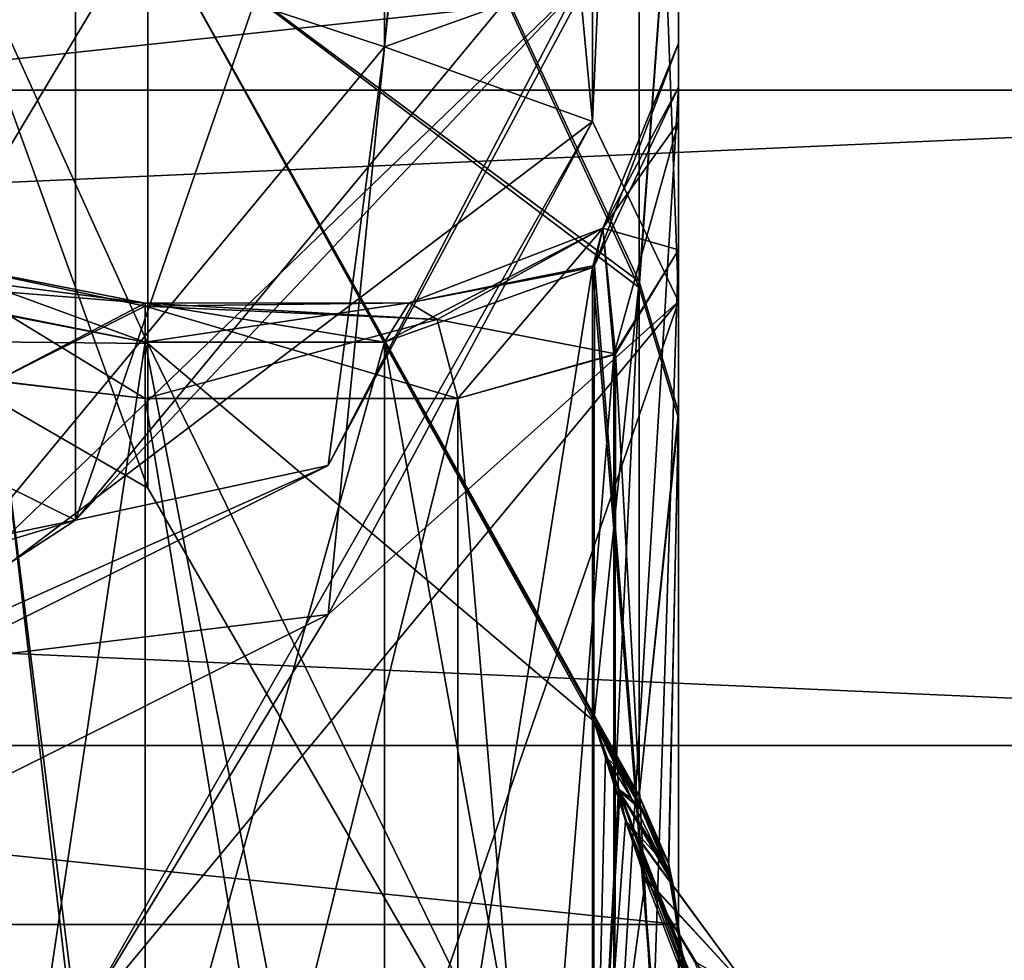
# Model space of a CAD drawing. Header units: millimetres. Extents: x -122 to 122, y -98 to 94.
# Tile 162 of 256: x -35.98 to -29.29, y -46.46 to -40.07. Entities that reach past the tile are written whole.
import ezdxf

# ---------------------------------------------------------------- set-up
doc = ezdxf.new("R2010")
doc.units = ezdxf.units.MM
doc.header["$LTSCALE"] = 26.699852
for name, color, linetype in [('2347', 7, 'CONTINUOUS'), ('2367', 7, 'CONTINUOUS'), ('2462', 7, 'CONTINUOUS'), ('2463', 7, 'CONTINUOUS'), ('2956', 7, 'CONTINUOUS'), ('2966', 7, 'CONTINUOUS'), ('2967', 7, 'CONTINUOUS'), ('2968', 7, 'CONTINUOUS'), ('2970', 7, 'CONTINUOUS'), ('2976', 7, 'CONTINUOUS'), ('3017', 7, 'CONTINUOUS'), ('3018', 7, 'CONTINUOUS'), ('3021', 7, 'CONTINUOUS'), ('3059', 7, 'CONTINUOUS'), ('3061', 7, 'CONTINUOUS'), ('3062', 7, 'CONTINUOUS'), ('3063', 7, 'CONTINUOUS'), ('3067', 7, 'CONTINUOUS'), ('3071', 7, 'CONTINUOUS'), ('3072', 7, 'CONTINUOUS'), ('3086', 7, 'CONTINUOUS'), ('3087', 7, 'CONTINUOUS'), ('3092', 7, 'CONTINUOUS'), ('3102', 7, 'CONTINUOUS'), ('3103', 7, 'CONTINUOUS'), ('3104', 7, 'CONTINUOUS'), ('3105', 7, 'CONTINUOUS'), ('3106', 7, 'CONTINUOUS'), ('3107', 7, 'CONTINUOUS'), ('3108', 7, 'CONTINUOUS'), ('3109', 7, 'CONTINUOUS'), ('3110', 7, 'CONTINUOUS'), ('3121', 7, 'CONTINUOUS'), ('3122', 7, 'CONTINUOUS'), ('3133', 7, 'CONTINUOUS'), ('3175', 7, 'CONTINUOUS'), ('3176', 7, 'CONTINUOUS'), ('3179', 7, 'CONTINUOUS'), ('3180', 7, 'CONTINUOUS'), ('3181', 7, 'CONTINUOUS'), ('3182', 7, 'CONTINUOUS'), ('3187', 7, 'CONTINUOUS'), ('3188', 7, 'CONTINUOUS'), ('3563', 7, 'CONTINUOUS'), ('3564', 7, 'CONTINUOUS'), ('3626', 7, 'CONTINUOUS'), ('3630', 7, 'CONTINUOUS'), ('3672', 7, 'CONTINUOUS'), ('3695', 7, 'CONTINUOUS'), ('4785', 7, 'CONTINUOUS'), ('4786', 7, 'CONTINUOUS')]:
    doc.layers.add(name, color=color, linetype=linetype)

msp = doc.modelspace()

# ---------------------------------------------------------------- linework, layer by layer
at = {"layer": '2347', "color": 250, "linetype": 'Continuous', "true_color": 0x323232}
for points in [[(-59, -41, 71.0141), (-59, -32.5, 56.2917), (-33.5, -25.6421, 44.4134), (-59, -41, 71.0141)], [(-45.5, -46.25, 80.1073), (-59, -41, 71.0141), (-33.5, -25.6421, 44.4134), (-45.5, -46.25, 80.1073)], [(-37.0148, -44.4926, 77.0634), (-45.5, -46.25, 80.1073), (-33.5, -25.6421, 44.4134), (-37.0148, -44.4926, 77.0634)], [(-33.5, -40.25, 69.715), (-37.0148, -44.4926, 77.0634), (-33.5, -25.6421, 44.4134), (-33.5, -40.25, 69.715)]]:
    msp.add_3dface(points, dxfattribs=at)
at = {"layer": '2367', "color": 250, "linetype": 'Continuous', "true_color": 0x323232}
for points in [[(-35.6005, -36.5395, 83.2883), (-45.5, -38.5897, 86.8394), (-35.6005, -43.4677, 79.2883), (-35.6005, -36.5395, 83.2883)], [(-31.5, -38.5179, 70.715), (-35.6005, -36.5395, 83.2883), (-35.6005, -43.4677, 79.2883), (-31.5, -38.5179, 70.715)], [(-35.6005, -43.4677, 79.2883), (-45.5, -38.5897, 86.8394), (-45.5, -45.5179, 82.8394), (-35.6005, -43.4677, 79.2883)]]:
    msp.add_3dface(points, dxfattribs=at)
at = {"layer": '2462', "color": 250, "linetype": 'Continuous', "true_color": 0x323232}
for points in [[(-33.5, -40.25, 69.715), (-33.5, -25.6421, 44.4134), (-32.0858, -25.1348, 44.7063), (-33.5, -40.25, 69.715)], [(-32.0858, -39.7427, 70.0079), (-33.5, -40.25, 69.715), (-32.0858, -25.1348, 44.7063), (-32.0858, -39.7427, 70.0079)]]:
    msp.add_3dface(points, dxfattribs=at)
at = {"layer": '2463', "color": 250, "linetype": 'Continuous', "true_color": 0x323232}
for points in [[(-31.5, -38.5179, 70.715), (-35.6005, -43.4677, 79.2883), (-32.0858, -39.7427, 70.0079), (-31.5, -38.5179, 70.715)], [(-32.0858, -39.7427, 70.0079), (-35.6005, -43.4677, 79.2883), (-33.883, -43.0962, 75.8165), (-32.0858, -39.7427, 70.0079)], [(-33.5, -40.25, 69.715), (-32.0858, -39.7427, 70.0079), (-33.883, -43.0962, 75.8165), (-33.5, -40.25, 69.715)], [(-37.0148, -44.4926, 77.0634), (-33.5, -40.25, 69.715), (-33.883, -43.0962, 75.8165), (-37.0148, -44.4926, 77.0634)], [(-37.0148, -44.4926, 77.0634), (-33.883, -43.0962, 75.8165), (-38.7929, -45.5512, 80.0686), (-37.0148, -44.4926, 77.0634)], [(-33.883, -43.0962, 75.8165), (-35.6005, -43.4677, 79.2883), (-38.7929, -45.5512, 80.0686), (-33.883, -43.0962, 75.8165)], [(-35.6005, -43.4677, 79.2883), (-45.5, -45.5179, 82.8394), (-38.7929, -45.5512, 80.0686), (-35.6005, -43.4677, 79.2883)]]:
    msp.add_3dface(points, dxfattribs=at)
at = {"layer": '2956', "color": 250, "linetype": 'Continuous', "true_color": 0x323232}
for points in [[(-59, -41, -71.0141), (-59, -32.5, -56.2917), (-33.5, -25.6421, -44.4134), (-59, -41, -71.0141)], [(-45.5, -46.25, -80.1073), (-59, -41, -71.0141), (-33.5, -25.6421, -44.4134), (-45.5, -46.25, -80.1073)], [(-37.0148, -44.4926, -77.0634), (-45.5, -46.25, -80.1073), (-33.5, -25.6421, -44.4134), (-37.0148, -44.4926, -77.0634)], [(-33.5, -40.25, -69.715), (-37.0148, -44.4926, -77.0634), (-33.5, -25.6421, -44.4134), (-33.5, -40.25, -69.715)]]:
    msp.add_3dface(points, dxfattribs=at)
at = {"layer": '2966', "color": 250, "linetype": 'Continuous', "true_color": 0x323232}
for points in [[(-35.1255, -42.2575, -49.1921), (-37.496, -41.7838, -48.3717), (-37.0148, -54.8849, -71.0634), (-35.1255, -42.2575, -49.1921)], [(-33.5, -50.6423, -63.715), (-35.1255, -42.2575, -49.1921), (-37.0148, -54.8849, -71.0634), (-33.5, -50.6423, -63.715)], [(-33.5, -42.2575, -49.1921), (-35.1255, -42.2575, -49.1921), (-33.5, -50.6423, -63.715), (-33.5, -42.2575, -49.1921)]]:
    msp.add_3dface(points, dxfattribs=at)
at = {"layer": '2967', "color": 250, "linetype": 'Continuous', "true_color": 0x323232}
for points in [[(-33, -42.6412, 46.715), (-35.1255, -42.6412, 46.715), (-35.1255, -51.1785, 37.1661), (-33, -42.6412, 46.715)], [(-33, -55.5502, 30.2445), (-33, -42.6412, 46.715), (-35.1255, -51.1785, 37.1661), (-33, -55.5502, 30.2445)], [(-33, -42.6412, -46.715), (-33, -55.5504, -30.2443), (-35.1255, -42.6412, -46.715), (-33, -42.6412, -46.715)], [(-35.1255, -42.6412, -46.715), (-33, -55.5504, -30.2443), (-35.1255, -50.6384, -37.8988), (-35.1255, -42.6412, -46.715)]]:
    msp.add_3dface(points, dxfattribs=at)
at = {"layer": '2968', "color": 250, "linetype": 'Continuous', "true_color": 0x323232}
for points in [[(-31.5, -50.1393, -36.0431), (-31.5, -41.63, -45.6071), (-31.5, -26.8189, -42.2414), (-31.5, -50.1393, -36.0431)], [(-31.5, -26.8189, -42.2414), (-31.5, -41.63, -45.6071), (-31.5, -27.0727, -42.8387), (-31.5, -26.8189, -42.2414)], [(-31.5, -38.1771, -32.3437), (-31.5, -50.1393, -36.0431), (-31.5, -26.8189, -42.2414), (-31.5, -38.1771, -32.3437)], [(-31.5, -27.0727, 42.8387), (-31.5, -50.1379, 36.0452), (-31.5, -26.8189, 42.2414), (-31.5, -27.0727, 42.8387)], [(-31.5, -26.8189, 42.2414), (-31.5, -50.1379, 36.0452), (-31.5, -38.1948, 32.322), (-31.5, -26.8189, 42.2414)], [(-31.5, -27.0727, -42.8387), (-31.5, -41.63, -45.6071), (-31.5, -27.3741, -43.4134), (-31.5, -27.0727, -42.8387)], [(-31.5, -27.3741, 43.4134), (-31.5, -50.1379, 36.0452), (-31.5, -27.0727, 42.8387), (-31.5, -27.3741, 43.4134)], [(-31.5, -40.5254, -50.1921), (-31.5, -48.9103, -64.715), (-31.5, -27.3741, -43.4134), (-31.5, -40.5254, -50.1921)], [(-31.5, -27.3741, -43.4134), (-31.5, -48.9103, -64.715), (-31.5, -41.9821, -68.715), (-31.5, -27.3741, -43.4134)], [(-31.5, -40.225, -47.895), (-31.5, -40.5254, -50.1921), (-31.5, -27.3741, -43.4134), (-31.5, -40.225, -47.895)], [(-31.5, -40.7618, -46.618), (-31.5, -40.225, -47.895), (-31.5, -27.3741, -43.4134), (-31.5, -40.7618, -46.618)], [(-31.5, -41.63, -45.6071), (-31.5, -40.7618, -46.618), (-31.5, -27.3741, -43.4134), (-31.5, -41.63, -45.6071)], [(-31.5, -41.63, 45.6071), (-31.5, -50.1379, 36.0452), (-31.5, -27.3741, 43.4134), (-31.5, -41.63, 45.6071)], [(-31.5, -40.7618, 46.618), (-31.5, -41.63, 45.6071), (-31.5, -27.3741, 43.4134), (-31.5, -40.7618, 46.618)], [(-31.5, -40.225, 47.895), (-31.5, -40.7618, 46.618), (-31.5, -27.3741, 43.4134), (-31.5, -40.225, 47.895)], [(-31.5, -41.9821, 68.715), (-31.5, -40.225, 47.895), (-31.5, -27.3741, 43.4134), (-31.5, -41.9821, 68.715)], [(-31.5, -42.7325, -26.0285), (-31.5, -50.1393, -36.0431), (-31.5, -38.1771, -32.3437), (-31.5, -42.7325, -26.0285)], [(-31.5, -50.1379, 36.0452), (-31.5, -56.4945, 24.9284), (-31.5, -38.1948, 32.322), (-31.5, -50.1379, 36.0452)], [(-31.5, -38.1948, 32.322), (-31.5, -56.4945, 24.9284), (-31.5, -42.7745, 25.9603), (-31.5, -38.1948, 32.322)], [(-31.5, -40.5254, 50.1921), (-31.5, -40.225, 47.895), (-31.5, -41.9821, 68.715), (-31.5, -40.5254, 50.1921)], [(-31.5, -48.9103, 64.715), (-31.5, -40.5254, 50.1921), (-31.5, -41.9821, 68.715), (-31.5, -48.9103, 64.715)], [(-31.5, -56.4956, -24.9259), (-31.5, -50.1393, -36.0431), (-31.5, -42.7325, -26.0285), (-31.5, -56.4956, -24.9259)], [(-31.5, -46.2967, -18.979), (-31.5, -56.4956, -24.9259), (-31.5, -42.7325, -26.0285), (-31.5, -46.2967, -18.979)], [(-31.5, -42.7745, 25.9603), (-31.5, -56.4945, 24.9284), (-31.5, -49.5544, 20.1647), (-31.5, -42.7745, 25.9603)], [(-31.5, -46.2967, 18.979), (-31.5, -42.7745, 25.9603), (-31.5, -49.5544, 20.1647), (-31.5, -46.2967, 18.979)], [(-31.5, -49.5544, -20.1647), (-31.5, -56.4956, -24.9259), (-31.5, -46.2967, -18.979), (-31.5, -49.5544, -20.1647)]]:
    msp.add_3dface(points, dxfattribs=at)
at = {"layer": '2970', "color": 250, "linetype": 'Continuous', "true_color": 0x323232}
for points in [[(-31.7679, -37.4053, 31.7074), (-31.7679, -41.8873, 25.4946), (-35.1084, -34.6656, 25.8622), (-31.7679, -37.4053, 31.7074)], [(-35.1084, -34.6656, 25.8622), (-31.7679, -41.8873, 25.4946), (-35.1084, -39.3611, 17.9239), (-35.1084, -34.6656, 25.8622)], [(-35.1084, -34.6656, -25.8623), (-35.1084, -39.3611, -17.9239), (-31.7679, -41.8463, -25.5618), (-35.1084, -34.6656, -25.8623)], [(-31.7679, -37.3889, -31.7268), (-35.1084, -34.6656, -25.8623), (-31.7679, -41.8463, -25.5618), (-31.7679, -37.3889, -31.7268)], [(-35.1084, -42.2666, -9.1705), (-32.0774, -44.8362, -18.4922), (-35.1084, -39.3611, -17.9239), (-35.1084, -42.2666, -9.1705)], [(-35.1084, -39.3611, -17.9239), (-32.0774, -44.8362, -18.4922), (-31.7679, -41.8463, -25.5618), (-35.1084, -39.3611, -17.9239)], [(-32.0774, -44.8362, 18.4922), (-35.1084, -39.3611, 17.9239), (-31.9232, -45.0875, 18.5834), (-32.0774, -44.8362, 18.4922)], [(-31.7679, -45.3404, 18.6752), (-31.9232, -45.0875, 18.5834), (-35.1084, -39.3611, 17.9239), (-31.7679, -45.3404, 18.6752)], [(-35.1084, -39.3611, 17.9239), (-32.0774, -44.8362, 18.4922), (-35.1084, -42.2666, 9.1705), (-35.1084, -39.3611, 17.9239)], [(-31.7679, -41.8873, 25.4946), (-31.7679, -45.3404, 18.6752), (-35.1084, -39.3611, 17.9239), (-31.7679, -41.8873, 25.4946)], [(-32.0774, -44.8362, -18.4922), (-31.9232, -45.0875, -18.5834), (-31.7679, -41.8463, -25.5618), (-32.0774, -44.8362, -18.4922)], [(-31.9232, -45.0875, -18.5834), (-31.7679, -45.3404, -18.6752), (-31.7679, -41.8463, -25.5618), (-31.9232, -45.0875, -18.5834)], [(-32.0774, -48.5, -0.0003), (-32.0774, -44.8362, -18.4922), (-35.1084, -42.2666, -9.1705), (-32.0774, -48.5, -0.0003)], [(-32.0774, -44.8362, 18.4922), (-32.0774, -48.5, -0.0003), (-35.1084, -42.2666, 9.1705), (-32.0774, -44.8362, 18.4922)], [(-35.1084, -42.2666, 9.1705), (-32.0774, -48.5, -0.0003), (-35.1084, -43.25, 0), (-35.1084, -42.2666, 9.1705)], [(-35.1084, -43.25, 0), (-32.0774, -48.5, -0.0003), (-35.1084, -42.2666, -9.1705), (-35.1084, -43.25, 0)]]:
    msp.add_3dface(points, dxfattribs=at)
at = {"layer": '2976', "color": 250, "linetype": 'Continuous', "true_color": 0x323232}
for points in [[(-31.5, -41.9821, -68.715), (-31.5, -48.9103, -64.715), (-35.6005, -53.86, -73.2883), (-31.5, -41.9821, -68.715)], [(-31.5, -41.9821, -68.715), (-35.6005, -53.86, -73.2883), (-35.6005, -46.9318, -77.2883), (-31.5, -41.9821, -68.715)]]:
    msp.add_3dface(points, dxfattribs=at)
at = {"layer": '3017', "color": 250, "linetype": 'Continuous', "true_color": 0x323232}
for points in [[(-59.7324, -31.6162, 54.7608), (-33.5, -40.25, 69.715), (-33.5, -25.6421, 44.4134), (-59.7324, -31.6162, 54.7608)], [(-33.5, -40.25, 69.715), (-59.7324, -31.6162, 54.7608), (-37.0148, -44.4926, 77.0634), (-33.5, -40.25, 69.715)]]:
    msp.add_3dface(points, dxfattribs=at)
at = {"layer": '3018', "color": 250, "linetype": 'Continuous', "true_color": 0x323232}
for points in [[(-35.1255, -42.2575, 49.1921), (-37.0148, -54.8849, 71.0634), (-37.4446, -41.8076, 48.4128), (-35.1255, -42.2575, 49.1921)], [(-33.5, -50.6423, 63.715), (-37.0148, -54.8849, 71.0634), (-33.5, -42.2575, 49.1921), (-33.5, -50.6423, 63.715)], [(-33.5, -42.2575, 49.1921), (-37.0148, -54.8849, 71.0634), (-35.1255, -42.2575, 49.1921), (-33.5, -42.2575, 49.1921)]]:
    msp.add_3dface(points, dxfattribs=at)
at = {"layer": '3021', "color": 250, "linetype": 'Continuous', "true_color": 0x323232}
msp.add_3dface([(-31.5, -48.9103, 64.715), (-31.5, -41.9821, 68.715), (-35.6005, -46.9318, 77.2883), (-31.5, -48.9103, 64.715)], dxfattribs=at)
at = {"layer": '3059', "color": 250, "linetype": 'Continuous', "true_color": 0x323232}
for points in [[(-31.7679, -41.8873, 25.4946), (-31.7679, -37.4053, 31.7074), (-31.5, -38.1948, 32.322), (-31.7679, -41.8873, 25.4946)], [(-31.7679, -41.8873, 25.4946), (-31.5, -38.1948, 32.322), (-31.5, -42.7745, 25.9603), (-31.7679, -41.8873, 25.4946)], [(-31.7679, -45.3404, 18.6752), (-31.7679, -41.8873, 25.4946), (-31.5, -42.7745, 25.9603), (-31.7679, -45.3404, 18.6752)], [(-31.7679, -45.3404, 18.6752), (-31.5, -42.7745, 25.9603), (-31.5677, -45.8034, 18.8219), (-31.7679, -45.3404, 18.6752)], [(-31.5, -42.7745, 25.9603), (-31.5, -46.2967, 18.979), (-31.5677, -45.8034, 18.8219), (-31.5, -42.7745, 25.9603)]]:
    msp.add_3dface(points, dxfattribs=at)
at = {"layer": '3061', "color": 250, "linetype": 'Continuous', "true_color": 0x323232}
for points in [[(-31.7679, -37.3889, -31.7268), (-31.7679, -41.8463, -25.5618), (-31.5, -38.1771, -32.3437), (-31.7679, -37.3889, -31.7268)], [(-31.7679, -41.8463, -25.5618), (-31.5, -42.7325, -26.0285), (-31.5, -38.1771, -32.3437), (-31.7679, -41.8463, -25.5618)], [(-31.7679, -41.8463, -25.5618), (-31.7679, -45.3404, -18.6752), (-31.5, -42.7325, -26.0285), (-31.7679, -41.8463, -25.5618)], [(-31.5, -42.7325, -26.0285), (-31.7679, -45.3404, -18.6752), (-31.567, -45.8059, -18.8226), (-31.5, -42.7325, -26.0285)], [(-31.5, -46.2967, -18.979), (-31.5, -42.7325, -26.0285), (-31.567, -45.8059, -18.8226), (-31.5, -46.2967, -18.979)]]:
    msp.add_3dface(points, dxfattribs=at)
at = {"layer": '3062', "color": 250, "linetype": 'Continuous', "true_color": 0x323232}
for points in [[(-30.3453, -49.5, -0.0001), (-32.0774, -48.5, -0.0003), (-32.0774, -44.8362, 18.4922), (-30.3453, -49.5, -0.0001)], [(-30.3453, -49.5, -0.0001), (-32.0774, -44.8362, 18.4922), (-31.7313, -45.8923, 17.0059), (-30.3453, -49.5, -0.0001)], [(-32.0774, -44.8362, -18.4922), (-32.0774, -48.5, -0.0003), (-31.9968, -45.0731, -18.2512), (-32.0774, -44.8362, -18.4922)], [(-32.0774, -44.8362, 18.4922), (-31.9946, -45.0791, 18.2449), (-31.9041, -45.3112, 17.9932), (-32.0774, -44.8362, 18.4922)], [(-31.7313, -45.8923, 17.0059), (-32.0774, -44.8362, 18.4922), (-31.8593, -45.5198, 17.6082), (-31.7313, -45.8923, 17.0059)], [(-31.8593, -45.5198, 17.6082), (-32.0774, -44.8362, 18.4922), (-31.9003, -45.3315, 17.955), (-31.8593, -45.5198, 17.6082)], [(-31.9003, -45.3315, 17.955), (-32.0774, -44.8362, 18.4922), (-31.9041, -45.3112, 17.9932), (-31.9003, -45.3315, 17.955)], [(-31.9968, -45.0731, -18.2512), (-32.0774, -48.5, -0.0003), (-31.9078, -45.2984, -18.0129), (-31.9968, -45.0731, -18.2512)], [(-31.9041, -45.3112, 17.9932), (-31.9946, -45.0791, 18.2449), (-31.9078, -45.2984, 18.0129), (-31.9041, -45.3112, 17.9932)], [(-31.9078, -45.2984, -18.0129), (-32.0774, -48.5, -0.0003), (-31.9044, -45.31, -17.9954), (-31.9078, -45.2984, -18.0129)], [(-31.9044, -45.31, -17.9954), (-32.0774, -48.5, -0.0003), (-31.9003, -45.3315, -17.9549), (-31.9044, -45.31, -17.9954)], [(-31.9003, -45.3315, -17.9549), (-32.0774, -48.5, -0.0003), (-31.8617, -45.5115, -17.6222), (-31.9003, -45.3315, -17.9549)], [(-31.8617, -45.5115, -17.6222), (-32.0774, -48.5, -0.0003), (-31.7259, -45.9047, -16.9872), (-31.8617, -45.5115, -17.6222)], [(-31.7259, -45.9047, -16.9872), (-32.0774, -48.5, -0.0003), (-31.3604, -46.5072, -16.1247), (-31.7259, -45.9047, -16.9872)], [(-31.3888, -46.4722, 16.1734), (-30.3453, -49.5, -0.0001), (-31.7313, -45.8923, 17.0059), (-31.3888, -46.4722, 16.1734)]]:
    msp.add_3dface(points, dxfattribs=at)
at = {"layer": '3063', "color": 250, "linetype": 'Continuous', "true_color": 0x323232}
for points in [[(-33.5, -25.6421, 44.4134), (-33.5, -40.25, 69.715), (-32.0858, -40.7573, 69.4222), (-33.5, -25.6421, 44.4134)], [(-33.5, -25.6421, 44.4134), (-32.0858, -40.7573, 69.4222), (-32.0858, -26.1494, 44.1205), (-33.5, -25.6421, 44.4134)], [(-31.5, -41.9821, 68.715), (-31.5, -27.3741, 43.4134), (-32.0858, -26.1494, 44.1205), (-31.5, -41.9821, 68.715)], [(-32.0858, -40.7573, 69.4222), (-31.5, -41.9821, 68.715), (-32.0858, -26.1494, 44.1205), (-32.0858, -40.7573, 69.4222)]]:
    msp.add_3dface(points, dxfattribs=at)
at = {"layer": '3067', "color": 250, "linetype": 'Continuous', "true_color": 0x323232}
for points in [[(-35.1084, -39.3611, 17.9239), (-35.1084, -42.2666, 9.1705), (-36.8405, -38.451, 17.5095), (-35.1084, -39.3611, 17.9239)], [(-35.1084, -42.2666, 9.1705), (-35.1084, -43.25, 0), (-36.8405, -38.451, 17.5095), (-35.1084, -42.2666, 9.1705)], [(-35.1084, -43.25, 0), (-36.8405, -42.25, 0), (-36.8405, -38.451, 17.5095), (-35.1084, -43.25, 0)], [(-35.1084, -39.3611, -17.9239), (-36.8405, -38.451, -17.5095), (-36.8405, -42.25, 0), (-35.1084, -39.3611, -17.9239)], [(-35.1084, -42.2666, -9.1705), (-35.1084, -39.3611, -17.9239), (-36.8405, -42.25, 0), (-35.1084, -42.2666, -9.1705)], [(-35.1084, -43.25, 0), (-35.1084, -42.2666, -9.1705), (-36.8405, -42.25, 0), (-35.1084, -43.25, 0)]]:
    msp.add_3dface(points, dxfattribs=at)
at = {"layer": '3071', "color": 250, "linetype": 'Continuous', "true_color": 0x323232}
for points in [[(-33.5, -40.25, -69.715), (-33.5, -25.6421, -44.4134), (-32.0858, -26.1494, -44.1205), (-33.5, -40.25, -69.715)], [(-32.0858, -40.7573, -69.4222), (-33.5, -40.25, -69.715), (-32.0858, -26.1494, -44.1205), (-32.0858, -40.7573, -69.4222)], [(-31.5, -27.3741, -43.4134), (-32.0858, -40.7573, -69.4222), (-32.0858, -26.1494, -44.1205), (-31.5, -27.3741, -43.4134)], [(-31.5, -27.3741, -43.4134), (-31.5, -41.9821, -68.715), (-32.0858, -40.7573, -69.4222), (-31.5, -27.3741, -43.4134)]]:
    msp.add_3dface(points, dxfattribs=at)
at = {"layer": '3072', "color": 250, "linetype": 'Continuous', "true_color": 0x323232}
for points in [[(-37.0148, -44.4926, -77.0634), (-33.5, -40.25, -69.715), (-33.883, -44.1109, -75.2307), (-37.0148, -44.4926, -77.0634)], [(-33.5, -40.25, -69.715), (-32.0858, -40.7573, -69.4222), (-33.883, -44.1109, -75.2307), (-33.5, -40.25, -69.715)], [(-31.5, -41.9821, -68.715), (-35.6005, -46.9318, -77.2883), (-32.0858, -40.7573, -69.4222), (-31.5, -41.9821, -68.715)], [(-32.0858, -40.7573, -69.4222), (-35.6005, -46.9318, -77.2883), (-33.883, -44.1109, -75.2307), (-32.0858, -40.7573, -69.4222)], [(-37.0148, -44.4926, -77.0634), (-33.883, -44.1109, -75.2307), (-38.7929, -46.5658, -79.4828), (-37.0148, -44.4926, -77.0634)], [(-33.883, -44.1109, -75.2307), (-35.6005, -46.9318, -77.2883), (-38.7929, -46.5658, -79.4828), (-33.883, -44.1109, -75.2307)]]:
    msp.add_3dface(points, dxfattribs=at)
at = {"layer": '3086', "color": 250, "linetype": 'Continuous', "true_color": 0x323232}
for points in [[(-33.5, -40.25, 69.715), (-37.0148, -44.4926, 77.0634), (-32.0858, -40.7573, 69.4222), (-33.5, -40.25, 69.715)], [(-37.0148, -44.4926, 77.0634), (-33.883, -44.1109, 75.2307), (-32.0858, -40.7573, 69.4222), (-37.0148, -44.4926, 77.0634)], [(-33.883, -44.1109, 75.2307), (-31.5, -41.9821, 68.715), (-32.0858, -40.7573, 69.4222), (-33.883, -44.1109, 75.2307)], [(-35.6005, -46.9318, 77.2883), (-31.5, -41.9821, 68.715), (-33.883, -44.1109, 75.2307), (-35.6005, -46.9318, 77.2883)], [(-37.0148, -44.4926, 77.0634), (-38.7929, -46.5658, 79.4828), (-33.883, -44.1109, 75.2307), (-37.0148, -44.4926, 77.0634)], [(-38.7929, -46.5658, 79.4828), (-35.6005, -46.9318, 77.2883), (-33.883, -44.1109, 75.2307), (-38.7929, -46.5658, 79.4828)]]:
    msp.add_3dface(points, dxfattribs=at)
at = {"layer": '3087', "color": 250, "linetype": 'Continuous', "true_color": 0x323232}
for points in [[(-31.5, -40.5254, 50.1921), (-31.5, -48.9103, 64.715), (-32.0858, -50.135, 64.0079), (-31.5, -40.5254, 50.1921)], [(-31.5, -40.5254, 50.1921), (-32.0858, -50.135, 64.0079), (-32.072, -41.7381, 49.492), (-31.5, -40.5254, 50.1921)], [(-33.5, -50.6423, 63.715), (-33.5, -42.2575, 49.1921), (-32.0858, -41.7502, 49.485), (-33.5, -50.6423, 63.715)], [(-32.0858, -50.135, 64.0079), (-33.5, -50.6423, 63.715), (-32.0858, -41.7502, 49.485), (-32.0858, -50.135, 64.0079)], [(-32.072, -41.7381, 49.492), (-32.0858, -50.135, 64.0079), (-32.0858, -41.7502, 49.485), (-32.072, -41.7381, 49.492)]]:
    msp.add_3dface(points, dxfattribs=at)
at = {"layer": '3092', "color": 250, "linetype": 'Continuous', "true_color": 0x323232}
for points in [[(-31.5, -48.9103, -64.715), (-31.5, -40.5254, -50.1921), (-32.072, -41.7381, -49.492), (-31.5, -48.9103, -64.715)], [(-33.5, -42.2575, -49.1921), (-32.0858, -50.135, -64.0079), (-32.0858, -41.7502, -49.485), (-33.5, -42.2575, -49.1921)], [(-32.0858, -41.7502, -49.485), (-31.5, -48.9103, -64.715), (-32.072, -41.7381, -49.492), (-32.0858, -41.7502, -49.485)], [(-32.0858, -50.135, -64.0079), (-31.5, -48.9103, -64.715), (-32.0858, -41.7502, -49.485), (-32.0858, -50.135, -64.0079)], [(-33.5, -42.2575, -49.1921), (-33.5, -50.6423, -63.715), (-32.0858, -50.135, -64.0079), (-33.5, -42.2575, -49.1921)]]:
    msp.add_3dface(points, dxfattribs=at)
at = {"layer": '3102', "color": 250, "linetype": 'Continuous', "true_color": 0x323232}
for points in [[(-31.9232, -45.0875, -18.5834), (-32.0774, -44.8362, -18.4922), (-31.9186, -45.1426, -18.4392), (-31.9232, -45.0875, -18.5834)], [(-31.7679, -45.3404, -18.6752), (-31.9232, -45.0875, -18.5834), (-31.9186, -45.1426, -18.4392), (-31.7679, -45.3404, -18.6752)], [(-31.7656, -45.3917, -18.5306), (-31.7679, -45.3404, -18.6752), (-31.9186, -45.1426, -18.4392), (-31.7656, -45.3917, -18.5306)], [(-31.7531, -45.4372, -18.3842), (-31.7656, -45.3917, -18.5306), (-31.9186, -45.1426, -18.4392), (-31.7531, -45.4372, -18.3842)]]:
    msp.add_3dface(points, dxfattribs=at)
at = {"layer": '3103', "color": 250, "linetype": 'Continuous', "true_color": 0x323232}
for points in [[(-31.567, -45.8059, -18.8226), (-31.7679, -45.3404, -18.6752), (-31.5506, -45.8972, -18.5469), (-31.567, -45.8059, -18.8226)], [(-31.7679, -45.3404, -18.6752), (-31.7656, -45.3917, -18.5306), (-31.5506, -45.8972, -18.5469), (-31.7679, -45.3404, -18.6752)], [(-31.7656, -45.3917, -18.5306), (-31.7531, -45.4372, -18.3842), (-31.5506, -45.8972, -18.5469), (-31.7656, -45.3917, -18.5306)], [(-31.5, -46.2967, -18.979), (-31.567, -45.8059, -18.8226), (-31.4944, -46.3479, -18.8384), (-31.5, -46.2967, -18.979)], [(-31.4944, -46.3479, -18.8384), (-31.567, -45.8059, -18.8226), (-31.4776, -46.3988, -18.6986), (-31.4944, -46.3479, -18.8384)], [(-31.4776, -46.3988, -18.6986), (-31.567, -45.8059, -18.8226), (-31.5506, -45.8972, -18.5469), (-31.4776, -46.3988, -18.6986)]]:
    msp.add_3dface(points, dxfattribs=at)
at = {"layer": '3104', "color": 250, "linetype": 'Continuous', "true_color": 0x323232}
for points in [[(-31.5, -49.5544, -20.1647), (-31.5, -46.2967, -18.979), (-31.4944, -46.3479, -18.8384), (-31.5, -49.5544, -20.1647)], [(-31.5, -49.5544, -20.1647), (-31.4944, -46.3479, -18.8384), (-31.4776, -46.3988, -18.6986), (-31.5, -49.5544, -20.1647)], [(-31.5, -49.5544, -20.1647), (-31.4776, -46.3988, -18.6986), (-31.3032, -46.9658, -18.3019), (-31.5, -49.5544, -20.1647)]]:
    msp.add_3dface(points, dxfattribs=at)
at = {"layer": '3105', "color": 250, "linetype": 'Continuous', "true_color": 0x323232}
for points in [[(-31.5, -46.2967, 18.979), (-31.5, -49.5544, 20.1647), (-30.9142, -50.0381, 18.8357), (-31.5, -46.2967, 18.979)], [(-31.4944, -46.3479, 18.8384), (-31.5, -46.2967, 18.979), (-30.9142, -50.0381, 18.8357), (-31.4944, -46.3479, 18.8384)], [(-31.4776, -46.3988, 18.6985), (-31.4944, -46.3479, 18.8384), (-30.9142, -50.0381, 18.8357), (-31.4776, -46.3988, 18.6985)], [(-31.4776, -46.3988, 18.6985), (-30.9142, -50.0381, 18.8357), (-31.3086, -46.9524, 18.3091), (-31.4776, -46.3988, 18.6985)]]:
    msp.add_3dface(points, dxfattribs=at)
at = {"layer": '3106', "color": 250, "linetype": 'Continuous', "true_color": 0x323232}
for points in [[(-31.7679, -45.3404, 18.6752), (-31.5677, -45.8034, 18.8219), (-31.7656, -45.3917, 18.5306), (-31.7679, -45.3404, 18.6752)], [(-31.7656, -45.3917, 18.5306), (-31.5677, -45.8034, 18.8219), (-31.7531, -45.4371, 18.3847), (-31.7656, -45.3917, 18.5306)], [(-31.7531, -45.4371, 18.3847), (-31.5677, -45.8034, 18.8219), (-31.5392, -45.9392, 18.5643), (-31.7531, -45.4371, 18.3847)], [(-31.5677, -45.8034, 18.8219), (-31.5, -46.2967, 18.979), (-31.5392, -45.9392, 18.5643), (-31.5677, -45.8034, 18.8219)], [(-31.5, -46.2967, 18.979), (-31.4944, -46.3479, 18.8384), (-31.5392, -45.9392, 18.5643), (-31.5, -46.2967, 18.979)], [(-31.4944, -46.3479, 18.8384), (-31.4776, -46.3988, 18.6985), (-31.5392, -45.9392, 18.5643), (-31.4944, -46.3479, 18.8384)]]:
    msp.add_3dface(points, dxfattribs=at)
at = {"layer": '3107', "color": 250, "linetype": 'Continuous', "true_color": 0x323232}
for points in [[(-32.0774, -44.8362, 18.4922), (-31.9232, -45.0875, 18.5834), (-31.7656, -45.3917, 18.5306), (-32.0774, -44.8362, 18.4922)], [(-32.0774, -44.8362, 18.4922), (-31.7656, -45.3917, 18.5306), (-31.9143, -45.1505, 18.4377), (-32.0774, -44.8362, 18.4922)], [(-31.9232, -45.0875, 18.5834), (-31.7679, -45.3404, 18.6752), (-31.7656, -45.3917, 18.5306), (-31.9232, -45.0875, 18.5834)], [(-31.7656, -45.3917, 18.5306), (-31.7531, -45.4371, 18.3847), (-31.9143, -45.1505, 18.4377), (-31.7656, -45.3917, 18.5306)]]:
    msp.add_3dface(points, dxfattribs=at)
at = {"layer": '3108', "color": 250, "linetype": 'Continuous', "true_color": 0x323232}
for points in [[(-31.9078, -45.2984, -18.0129), (-31.9044, -45.31, -17.9954), (-31.7531, -45.4372, -18.3842), (-31.9078, -45.2984, -18.0129)], [(-31.9078, -45.2984, -18.0129), (-31.7531, -45.4372, -18.3842), (-31.8211, -45.3615, -18.197), (-31.9078, -45.2984, -18.0129)], [(-31.9044, -45.31, -17.9954), (-31.9003, -45.3315, -17.9549), (-31.5756, -45.8244, -18.3209), (-31.9044, -45.31, -17.9954)], [(-31.7531, -45.4372, -18.3842), (-31.9044, -45.31, -17.9954), (-31.5506, -45.8972, -18.5469), (-31.7531, -45.4372, -18.3842)], [(-31.5506, -45.8972, -18.5469), (-31.9044, -45.31, -17.9954), (-31.5756, -45.8244, -18.3209), (-31.5506, -45.8972, -18.5469)], [(-31.4776, -46.3988, -18.6986), (-31.5506, -45.8972, -18.5469), (-31.5756, -45.8244, -18.3209), (-31.4776, -46.3988, -18.6986)]]:
    msp.add_3dface(points, dxfattribs=at)
at = {"layer": '3109', "color": 250, "linetype": 'Continuous', "true_color": 0x323232}
for points in [[(-32.0774, -44.8362, -18.4922), (-31.9968, -45.0731, -18.2512), (-31.8211, -45.3615, -18.197), (-32.0774, -44.8362, -18.4922)], [(-31.9186, -45.1426, -18.4392), (-32.0774, -44.8362, -18.4922), (-31.8211, -45.3615, -18.197), (-31.9186, -45.1426, -18.4392)], [(-31.9968, -45.0731, -18.2512), (-31.9078, -45.2984, -18.0129), (-31.8211, -45.3615, -18.197), (-31.9968, -45.0731, -18.2512)], [(-31.7531, -45.4372, -18.3842), (-31.9186, -45.1426, -18.4392), (-31.8211, -45.3615, -18.197), (-31.7531, -45.4372, -18.3842)]]:
    msp.add_3dface(points, dxfattribs=at)
at = {"layer": '3110', "color": 250, "linetype": 'Continuous', "true_color": 0x323232}
for points in [[(-31.9003, -45.3315, -17.9549), (-31.8617, -45.5115, -17.6222), (-31.5756, -45.8244, -18.3209), (-31.9003, -45.3315, -17.9549)], [(-31.8617, -45.5115, -17.6222), (-31.7259, -45.9047, -16.9872), (-30.9876, -46.7035, -16.8427), (-31.8617, -45.5115, -17.6222)], [(-31.4776, -46.3988, -18.6986), (-31.8617, -45.5115, -17.6222), (-31.3032, -46.9658, -18.3019), (-31.4776, -46.3988, -18.6986)], [(-31.8617, -45.5115, -17.6222), (-31.4776, -46.3988, -18.6986), (-31.5756, -45.8244, -18.3209), (-31.8617, -45.5115, -17.6222)], [(-31.3032, -46.9658, -18.3019), (-31.8617, -45.5115, -17.6222), (-30.9876, -46.7035, -16.8427), (-31.3032, -46.9658, -18.3019)], [(-31.7259, -45.9047, -16.9872), (-31.3604, -46.5072, -16.1247), (-30.9876, -46.7035, -16.8427), (-31.7259, -45.9047, -16.9872)]]:
    msp.add_3dface(points, dxfattribs=at)
at = {"layer": '3121', "color": 250, "linetype": 'Continuous', "true_color": 0x323232}
for points in [[(-31.5392, -45.9392, 18.5643), (-31.9078, -45.2984, 18.0129), (-31.8211, -45.3616, 18.197), (-31.5392, -45.9392, 18.5643)], [(-31.9041, -45.3112, 17.9932), (-31.9078, -45.2984, 18.0129), (-31.5392, -45.9392, 18.5643), (-31.9041, -45.3112, 17.9932)], [(-31.9003, -45.3315, 17.955), (-31.9041, -45.3112, 17.9932), (-31.5756, -45.8244, 18.3209), (-31.9003, -45.3315, 17.955)], [(-31.4776, -46.3988, 18.6985), (-31.9041, -45.3112, 17.9932), (-31.5392, -45.9392, 18.5643), (-31.4776, -46.3988, 18.6985)], [(-31.9041, -45.3112, 17.9932), (-31.4776, -46.3988, 18.6985), (-31.5756, -45.8244, 18.3209), (-31.9041, -45.3112, 17.9932)], [(-31.7531, -45.4371, 18.3847), (-31.5392, -45.9392, 18.5643), (-31.8211, -45.3616, 18.197), (-31.7531, -45.4371, 18.3847)]]:
    msp.add_3dface(points, dxfattribs=at)
at = {"layer": '3122', "color": 250, "linetype": 'Continuous', "true_color": 0x323232}
for points in [[(-31.8593, -45.5198, 17.6082), (-31.9003, -45.3315, 17.955), (-31.3086, -46.9524, 18.3091), (-31.8593, -45.5198, 17.6082)], [(-31.9003, -45.3315, 17.955), (-31.4776, -46.3988, 18.6985), (-31.3086, -46.9524, 18.3091), (-31.9003, -45.3315, 17.955)], [(-31.4776, -46.3988, 18.6985), (-31.9003, -45.3315, 17.955), (-31.5756, -45.8244, 18.3209), (-31.4776, -46.3988, 18.6985)], [(-31.7313, -45.8923, 17.0059), (-31.8593, -45.5198, 17.6082), (-30.9873, -46.7038, 16.8426), (-31.7313, -45.8923, 17.0059)], [(-31.8593, -45.5198, 17.6082), (-31.3086, -46.9524, 18.3091), (-30.9662, -47.6184, 18.0125), (-31.8593, -45.5198, 17.6082)], [(-31.8593, -45.5198, 17.6082), (-30.9662, -47.6184, 18.0125), (-30.9873, -46.7038, 16.8426), (-31.8593, -45.5198, 17.6082)], [(-31.3888, -46.4722, 16.1734), (-31.7313, -45.8923, 17.0059), (-30.9873, -46.7038, 16.8426), (-31.3888, -46.4722, 16.1734)]]:
    msp.add_3dface(points, dxfattribs=at)
at = {"layer": '3133', "color": 250, "linetype": 'Continuous', "true_color": 0x323232}
for points in [[(-31.9946, -45.0791, 18.2449), (-32.0774, -44.8362, 18.4922), (-31.9143, -45.1505, 18.4377), (-31.9946, -45.0791, 18.2449)], [(-31.9078, -45.2984, 18.0129), (-31.9946, -45.0791, 18.2449), (-31.9143, -45.1505, 18.4377), (-31.9078, -45.2984, 18.0129)], [(-31.9078, -45.2984, 18.0129), (-31.9143, -45.1505, 18.4377), (-31.8211, -45.3616, 18.197), (-31.9078, -45.2984, 18.0129)], [(-31.9143, -45.1505, 18.4377), (-31.7531, -45.4371, 18.3847), (-31.8211, -45.3616, 18.197), (-31.9143, -45.1505, 18.4377)]]:
    msp.add_3dface(points, dxfattribs=at)
at = {"layer": '3175', "color": 250, "linetype": 'Continuous', "true_color": 0x323232}
for points in [[(-31.5, -50.1379, 36.0452), (-31.5, -41.63, 45.6071), (-31.9393, -55.1644, 30.0344), (-31.5, -50.1379, 36.0452)], [(-31.9393, -55.1644, 30.0344), (-31.5, -41.63, 45.6071), (-31.9393, -42.345, 46.3905), (-31.9393, -55.1644, 30.0344)], [(-31.5, -41.63, -45.6071), (-31.5, -50.1393, -36.0431), (-31.929, -42.338, -46.3828), (-31.5, -41.63, -45.6071)], [(-33, -42.6412, -46.715), (-31.929, -42.338, -46.3828), (-31.9393, -55.1644, -30.0344), (-33, -42.6412, -46.715)], [(-33, -42.6412, 46.715), (-33, -55.5502, 30.2445), (-31.9393, -42.345, 46.3905), (-33, -42.6412, 46.715)], [(-33, -55.5502, 30.2445), (-31.9393, -55.1644, 30.0344), (-31.9393, -42.345, 46.3905), (-33, -55.5502, 30.2445)], [(-31.929, -42.338, -46.3828), (-31.5, -50.1393, -36.0431), (-31.9393, -55.1644, -30.0344), (-31.929, -42.338, -46.3828)], [(-33, -55.5504, -30.2443), (-33, -42.6412, -46.715), (-31.9393, -55.1644, -30.0344), (-33, -55.5504, -30.2443)]]:
    msp.add_3dface(points, dxfattribs=at)
at = {"layer": '3176', "color": 250, "linetype": 'Continuous', "true_color": 0x323232}
for points in [[(-35.1255, -42.6412, -46.715), (-35.1255, -50.6384, -37.8988), (-36.1389, -42.5211, -46.2905), (-35.1255, -42.6412, -46.715)], [(-35.1255, -50.6384, -37.8988), (-36.1389, -55.2606, -29.9521), (-36.1389, -42.5211, -46.2905), (-35.1255, -50.6384, -37.8988)], [(-35.1255, -51.1785, 37.1661), (-36.1381, -42.5213, 46.2914), (-36.1389, -55.2619, 29.9498), (-35.1255, -51.1785, 37.1661)], [(-35.1255, -51.1785, 37.1661), (-35.1255, -42.6412, 46.715), (-36.1381, -42.5213, 46.2914), (-35.1255, -51.1785, 37.1661)], [(-36.1381, -42.5213, 46.2914), (-35.1255, -42.6412, 46.715), (-36.1194, -42.5264, 46.3095), (-36.1381, -42.5213, 46.2914)]]:
    msp.add_3dface(points, dxfattribs=at)
at = {"layer": '3179', "color": 250, "linetype": 'Continuous', "true_color": 0x323232}
for points in [[(-33.5, -42.2575, 49.1921), (-35.1255, -41.9926, 48.0814), (-33.3327, -41.9904, 48.2487), (-33.5, -42.2575, 49.1921)], [(-35.1255, -41.9926, 48.0814), (-35.1255, -42.0131, 47.886), (-33.3327, -41.9904, 48.2487), (-35.1255, -41.9926, 48.0814)], [(-33.3327, -41.9904, 48.2487), (-35.1255, -42.0131, 47.886), (-33.1423, -42.1034, 47.5271), (-33.3327, -41.9904, 48.2487)], [(-33.5, -42.2575, 49.1921), (-35.1255, -42.2575, 49.1921), (-35.1255, -41.9926, 48.0814), (-33.5, -42.2575, 49.1921)], [(-35.1255, -42.0131, 47.886), (-35.1255, -42.6412, 46.715), (-33.1423, -42.1034, 47.5271), (-35.1255, -42.0131, 47.886)], [(-35.1255, -42.6412, 46.715), (-33, -42.6412, 46.715), (-33.1423, -42.1034, 47.5271), (-35.1255, -42.6412, 46.715)]]:
    msp.add_3dface(points, dxfattribs=at)
at = {"layer": '3180', "color": 250, "linetype": 'Continuous', "true_color": 0x323232}
for points in [[(-35.1255, -41.9926, 48.0814), (-37.4446, -41.8076, 48.4128), (-36.6913, -41.6855, 47.4212), (-35.1255, -41.9926, 48.0814)], [(-36.1194, -42.5264, 46.3095), (-35.1255, -42.6412, 46.715), (-36.6913, -41.6855, 47.4212), (-36.1194, -42.5264, 46.3095)], [(-36.6913, -41.6855, 47.4212), (-35.1255, -42.6412, 46.715), (-35.1255, -42.0131, 47.886), (-36.6913, -41.6855, 47.4212)], [(-35.1255, -41.9926, 48.0814), (-36.6913, -41.6855, 47.4212), (-35.1255, -42.0131, 47.886), (-35.1255, -41.9926, 48.0814)], [(-35.1255, -42.2575, 49.1921), (-37.4446, -41.8076, 48.4128), (-35.1255, -41.9926, 48.0814), (-35.1255, -42.2575, 49.1921)]]:
    msp.add_3dface(points, dxfattribs=at)
at = {"layer": '3181', "color": 250, "linetype": 'Continuous', "true_color": 0x323232}
for points in [[(-37.496, -41.7838, -48.3717), (-35.1255, -42.2575, -49.1921), (-36.251, -41.8484, -47.7743), (-37.496, -41.7838, -48.3717)], [(-35.1255, -42.2575, -49.1921), (-35.1255, -41.9926, -48.0814), (-36.251, -41.8484, -47.7743), (-35.1255, -42.2575, -49.1921)], [(-35.1255, -41.9926, -48.0814), (-36.1389, -42.5211, -46.2905), (-36.251, -41.8484, -47.7743), (-35.1255, -41.9926, -48.0814)], [(-36.1389, -42.5211, -46.2905), (-35.1255, -41.9926, -48.0814), (-35.1255, -42.0131, -47.886), (-36.1389, -42.5211, -46.2905)], [(-35.1255, -42.6412, -46.715), (-36.1389, -42.5211, -46.2905), (-35.1255, -42.0131, -47.886), (-35.1255, -42.6412, -46.715)]]:
    msp.add_3dface(points, dxfattribs=at)
at = {"layer": '3182', "color": 250, "linetype": 'Continuous', "true_color": 0x323232}
for points in [[(-35.1255, -42.2575, -49.1921), (-33.5, -42.2575, -49.1921), (-33.3326, -41.9903, -48.2483), (-35.1255, -42.2575, -49.1921)], [(-35.1255, -42.2575, -49.1921), (-33.3326, -41.9903, -48.2483), (-35.1255, -41.9926, -48.0814), (-35.1255, -42.2575, -49.1921)], [(-33.3326, -41.9903, -48.2483), (-33.1422, -42.1036, -47.5265), (-35.1255, -41.9926, -48.0814), (-33.3326, -41.9903, -48.2483)], [(-35.1255, -41.9926, -48.0814), (-33.1422, -42.1036, -47.5265), (-35.1255, -42.0131, -47.886), (-35.1255, -41.9926, -48.0814)], [(-33, -42.6412, -46.715), (-35.1255, -42.6412, -46.715), (-35.1255, -42.0131, -47.886), (-33, -42.6412, -46.715)], [(-33.1422, -42.1036, -47.5265), (-33, -42.6412, -46.715), (-35.1255, -42.0131, -47.886), (-33.1422, -42.1036, -47.5265)]]:
    msp.add_3dface(points, dxfattribs=at)
at = {"layer": '3187', "color": 250, "linetype": 'Continuous', "true_color": 0x323232}
for points in [[(-31.5, -40.7618, 46.618), (-31.5, -40.225, 47.895), (-32.0145, -41.4829, 47.9688), (-31.5, -40.7618, 46.618)], [(-31.5, -40.225, 47.895), (-31.5, -40.5254, 50.1921), (-32.0145, -41.4829, 47.9688), (-31.5, -40.225, 47.895)], [(-31.5, -40.5254, 50.1921), (-32.072, -41.7381, 49.492), (-32.0145, -41.4829, 47.9688), (-31.5, -40.5254, 50.1921)], [(-31.9393, -42.345, 46.3905), (-31.5, -40.7618, 46.618), (-32.0145, -41.4829, 47.9688), (-31.9393, -42.345, 46.3905)], [(-31.5, -41.63, 45.6071), (-31.5, -40.7618, 46.618), (-31.9393, -42.345, 46.3905), (-31.5, -41.63, 45.6071)], [(-32.072, -41.7381, 49.492), (-33.3327, -41.9904, 48.2487), (-32.0145, -41.4829, 47.9688), (-32.072, -41.7381, 49.492)], [(-33.3327, -41.9904, 48.2487), (-33.1423, -42.1034, 47.5271), (-32.0145, -41.4829, 47.9688), (-33.3327, -41.9904, 48.2487)], [(-33.1423, -42.1034, 47.5271), (-33, -42.6412, 46.715), (-32.0145, -41.4829, 47.9688), (-33.1423, -42.1034, 47.5271)], [(-33, -42.6412, 46.715), (-31.9393, -42.345, 46.3905), (-32.0145, -41.4829, 47.9688), (-33, -42.6412, 46.715)], [(-32.0858, -41.7502, 49.485), (-33.5, -42.2575, 49.1921), (-33.3327, -41.9904, 48.2487), (-32.0858, -41.7502, 49.485)], [(-32.072, -41.7381, 49.492), (-32.0858, -41.7502, 49.485), (-33.3327, -41.9904, 48.2487), (-32.072, -41.7381, 49.492)]]:
    msp.add_3dface(points, dxfattribs=at)
at = {"layer": '3188', "color": 250, "linetype": 'Continuous', "true_color": 0x323232}
for points in [[(-31.5, -40.5254, -50.1921), (-31.5, -40.225, -47.895), (-32.072, -41.7381, -49.492), (-31.5, -40.5254, -50.1921)], [(-32.072, -41.7381, -49.492), (-31.5, -40.225, -47.895), (-32.0145, -41.4829, -47.9688), (-32.072, -41.7381, -49.492)], [(-31.5, -40.225, -47.895), (-31.5, -40.7618, -46.618), (-32.0145, -41.4829, -47.9688), (-31.5, -40.225, -47.895)], [(-31.5, -40.7618, -46.618), (-31.5, -41.63, -45.6071), (-32.0145, -41.4829, -47.9688), (-31.5, -40.7618, -46.618)], [(-33.5, -42.2575, -49.1921), (-32.0858, -41.7502, -49.485), (-32.0145, -41.4829, -47.9688), (-33.5, -42.2575, -49.1921)], [(-33.3326, -41.9903, -48.2483), (-33.5, -42.2575, -49.1921), (-32.0145, -41.4829, -47.9688), (-33.3326, -41.9903, -48.2483)], [(-33.1422, -42.1036, -47.5265), (-33.3326, -41.9903, -48.2483), (-32.0145, -41.4829, -47.9688), (-33.1422, -42.1036, -47.5265)], [(-31.929, -42.338, -46.3828), (-33.1422, -42.1036, -47.5265), (-32.0145, -41.4829, -47.9688), (-31.929, -42.338, -46.3828)], [(-32.0858, -41.7502, -49.485), (-32.072, -41.7381, -49.492), (-32.0145, -41.4829, -47.9688), (-32.0858, -41.7502, -49.485)], [(-31.5, -41.63, -45.6071), (-31.929, -42.338, -46.3828), (-32.0145, -41.4829, -47.9688), (-31.5, -41.63, -45.6071)], [(-31.929, -42.338, -46.3828), (-33, -42.6412, -46.715), (-33.1422, -42.1036, -47.5265), (-31.929, -42.338, -46.3828)]]:
    msp.add_3dface(points, dxfattribs=at)
at = {"layer": '3563', "color": 250, "linetype": 'Continuous', "true_color": 0x323232}
for points in [[(-31.5, -38.2261, 27.7729), (-108.5, -46.2175, 9.8238), (-31.5, -46.2175, 9.8238), (-31.5, -38.2261, 27.7729)], [(-108.5, -38.2261, 27.7729), (-108.5, -46.2175, 9.8238), (-31.5, -38.2261, 27.7729), (-108.5, -38.2261, 27.7729)], [(-31.5, -46.2175, -9.8238), (-108.5, -38.2261, -27.7729), (-31.5, -38.2261, -27.7729), (-31.5, -46.2175, -9.8238)], [(-108.5, -46.2175, -9.8238), (-108.5, -38.2261, -27.7729), (-31.5, -46.2175, -9.8238), (-108.5, -46.2175, -9.8238)], [(-31.5, -46.2175, 9.8238), (-108.5, -46.2175, -9.8238), (-31.5, -46.2175, -9.8238), (-31.5, -46.2175, 9.8238)], [(-108.5, -46.2175, 9.8238), (-108.5, -46.2175, -9.8238), (-31.5, -46.2175, 9.8238), (-108.5, -46.2175, 9.8238)]]:
    msp.add_3dface(points, dxfattribs=at)
at = {"layer": '3564', "color": 250, "linetype": 'Continuous', "true_color": 0x323232}
for points in [[(-108.5, -48.1738, -10.2397), (-108.5, -39.8441, -28.9484), (-31.5, -48.1738, -10.2397), (-108.5, -48.1738, -10.2397)], [(-31.5, -48.1738, -10.2397), (-108.5, -39.8441, -28.9484), (-31.5, -39.8441, -28.9484), (-31.5, -48.1738, -10.2397)], [(-108.5, -39.8441, 28.9484), (-108.5, -48.1738, 10.2397), (-31.5, -39.8441, 28.9484), (-108.5, -39.8441, 28.9484)], [(-31.5, -39.8441, 28.9484), (-108.5, -48.1738, 10.2397), (-31.5, -48.1738, 10.2397), (-31.5, -39.8441, 28.9484)]]:
    msp.add_3dface(points, dxfattribs=at)
at = {"layer": '3626', "color": 250, "linetype": 'Continuous', "true_color": 0x323232}
for points in [[(-59.7324, -31.6162, -54.7608), (-33.5, -40.25, -69.715), (-33.5, -25.6421, -44.4134), (-59.7324, -31.6162, -54.7608)], [(-33.5, -40.25, -69.715), (-59.7324, -31.6162, -54.7608), (-37.0148, -44.4926, -77.0634), (-33.5, -40.25, -69.715)]]:
    msp.add_3dface(points, dxfattribs=at)
at = {"layer": '3630', "color": 250, "linetype": 'Continuous', "true_color": 0x323232}
for points in [[(-31.5, -31.5897, -74.715), (-31.5, -38.5179, -70.715), (-35.6005, -43.4677, -79.2883), (-31.5, -31.5897, -74.715)], [(-35.6005, -36.5395, -83.2883), (-31.5, -31.5897, -74.715), (-35.6005, -43.4677, -79.2883), (-35.6005, -36.5395, -83.2883)], [(-45.5, -38.5897, -86.8394), (-35.6005, -36.5395, -83.2883), (-45.5, -45.5179, -82.8394), (-45.5, -38.5897, -86.8394)], [(-45.5, -45.5179, -82.8394), (-35.6005, -36.5395, -83.2883), (-35.6005, -43.4677, -79.2883), (-45.5, -45.5179, -82.8394)]]:
    msp.add_3dface(points, dxfattribs=at)
at = {"layer": '3672', "color": 250, "linetype": 'Continuous', "true_color": 0x323232}
msp.add_3dface([(-33.5, -25.6421, -44.4134), (-33.5, -40.25, -69.715), (-32.0858, -39.7427, -70.0079), (-33.5, -25.6421, -44.4134)], dxfattribs=at)
at = {"layer": '3695', "color": 250, "linetype": 'Continuous', "true_color": 0x323232}
for points in [[(-35.6005, -43.4677, -79.2883), (-31.5, -38.5179, -70.715), (-33.883, -43.0962, -75.8165), (-35.6005, -43.4677, -79.2883)], [(-33.883, -43.0962, -75.8165), (-31.5, -38.5179, -70.715), (-32.0858, -39.7427, -70.0079), (-33.883, -43.0962, -75.8165)], [(-33.5, -40.25, -69.715), (-37.0148, -44.4926, -77.0634), (-32.0858, -39.7427, -70.0079), (-33.5, -40.25, -69.715)], [(-37.0148, -44.4926, -77.0634), (-33.883, -43.0962, -75.8165), (-32.0858, -39.7427, -70.0079), (-37.0148, -44.4926, -77.0634)], [(-37.0148, -44.4926, -77.0634), (-38.7929, -45.5512, -80.0686), (-33.883, -43.0962, -75.8165), (-37.0148, -44.4926, -77.0634)], [(-38.7929, -45.5512, -80.0686), (-35.6005, -43.4677, -79.2883), (-33.883, -43.0962, -75.8165), (-38.7929, -45.5512, -80.0686)], [(-45.5, -45.5179, -82.8394), (-35.6005, -43.4677, -79.2883), (-45.5, -46.4498, -81.625), (-45.5, -45.5179, -82.8394)], [(-45.5, -46.4498, -81.625), (-35.6005, -43.4677, -79.2883), (-38.7929, -45.5512, -80.0686), (-45.5, -46.4498, -81.625)]]:
    msp.add_3dface(points, dxfattribs=at)
at = {"layer": '4785', "color": 150, "linetype": 'Continuous', "true_color": 0x378cff}
for points in [[(-22, -28.0584, -35.181), (-22, -40.5443, -19.523), (-122, -28.0584, -35.181), (-22, -28.0584, -35.181)], [(-22, -40.5443, -19.523), (-122, -40.5443, -19.523), (-122, -28.0584, -35.181), (-22, -40.5443, -19.523)], [(-22, -40.5443, -19.523), (-22, -45), (-122, -40.5443, -19.523), (-22, -40.5443, -19.523)], [(-22, -45), (-122, -45), (-122, -40.5443, -19.523), (-22, -45)]]:
    msp.add_3dface(points, dxfattribs=at)
at = {"layer": '4786', "color": 150, "linetype": 'Continuous', "true_color": 0x378cff}
for points in [[(-22, -40.5443, 19.523), (-22, -28.0584, 35.181), (-122, -40.5443, 19.523), (-22, -40.5443, 19.523)], [(-22, -28.0584, 35.181), (-122, -28.0584, 35.181), (-122, -40.5443, 19.523), (-22, -28.0584, 35.181)], [(-22, -45), (-22, -40.5443, 19.523), (-122, -45), (-22, -45)], [(-22, -40.5443, 19.523), (-122, -40.5443, 19.523), (-122, -45), (-22, -40.5443, 19.523)]]:
    msp.add_3dface(points, dxfattribs=at)

doc.saveas('drawing.dxf')
